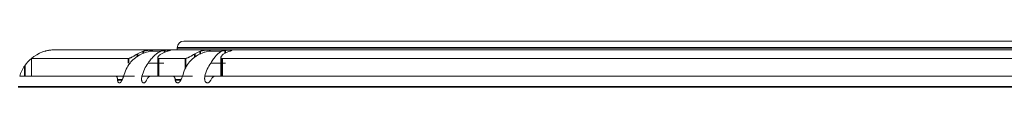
# Model space of a CAD drawing. Header units: millimetres. Extents: x 4 to 1188, y 1 to 840.
# Tile 56 of 256: x 308.047 to 317.953, y 422.769 to 423.229. Entities that reach past the tile are written whole.
import ezdxf

# ---------------------------------------------------------------- set-up
doc = ezdxf.new("R2010")
doc.units = ezdxf.units.MM
doc.layers.add('1', color=7, linetype='Continuous')

msp = doc.modelspace()

# ---------------------------------------------------------------- linework, layer by layer
at = {"layer": '1', "color": 154, "linetype": 'Continuous', "lineweight": 13}
for p, q in [((309.6983, 423.2286), (327.6983, 423.2286)), ((308.4049, 423.142), (328.9916, 423.142)), ((309.4639, 423.1264), (309.3522, 423.1264)), ((309.3652, 423.1294), (309.3652, 423.1264)), ((309.6316, 423.142), (309.6316, 423.162)), ((310.075, 423.1264), (309.9384, 423.1264)), ((309.9514, 423.1303), (309.9514, 423.1264)), ((309.9515, 423.1309), (309.9585, 423.1352)), ((309.9585, 423.1352), (309.9656, 423.1387)), ((309.1421, 423.0546), (308.1649, 423.0546)), ((308.1649, 422.8753), (308.1649, 423.0546)), ((309.4355, 423.0614), (309.4355, 422.8753)), ((309.7147, 423.0546), (309.4436, 423.0546)), ((310.0709, 423.0645), (310.0709, 422.8753)), ((327.3135, 423.0546), (310.0831, 423.0546)), ((308.0472, 422.8753), (309.0148, 422.8753)), ((308.9938, 422.8753), (309.0832, 422.8753)), ((309.3615, 422.8753), (309.5888, 422.8753)), ((309.5649, 422.8753), (309.7147, 422.8753)), ((310.0124, 422.8753), (327.3816, 422.8753))]:
    msp.add_line(p, q, dxfattribs=at)
at = {"layer": '1', "color": 154, "linetype": 'Continuous', "lineweight": 35}
for p, q in [((309.2326, 423.1003), (309.2326, 423.0749)), ((309.2904, 423.1264), (309.2904, 423.1029)), ((309.3723, 423.1273), (309.3723, 423.1264)), ((309.504, 423.1352), (309.504, 423.1146)), ((327.7649, 423.162), (309.6316, 423.162)), ((309.8082, 423.1003), (309.8082, 423.0661)), ((309.8623, 423.1264), (309.8623, 423.0959)), ((309.9623, 423.1273), (309.9623, 423.1264)), ((310.1147, 423.1352), (310.1147, 423.1069)), ((309.1421, 423.0079), (309.1421, 423.0546)), ((309.4436, 423.0546), (309.4436, 422.8753)), ((309.7147, 422.9557), (309.7147, 423.0546)), ((310.0831, 423.0546), (310.0831, 422.8753)), ((308.0983, 422.9815), (308.0983, 422.8753)), ((308.0316, 422.7686), (329.3649, 422.7686))]:
    msp.add_line(p, q, dxfattribs=at)
at = {"layer": '1', "color": 154, "linetype": 'Continuous', "lineweight": 13}
for centre, radius, start, end in [((309.6983, 423.162), 0.0667, 90, 180), ((308.4049, 422.7686), 0.3733, 90, 130.0052), ((308.4049, 422.7686), 0.3733, 130.0052, 145.22806)]:
    msp.add_arc(centre, radius, start, end, dxfattribs=at)
for centre, major_axis, ratio, start_param, end_param in [((309.4154, 422.7686), (0, -0.3733), 0.901833, 4.014167, 4.422637), ((309.593, 422.7686), (0, 0.3733), 0.884581, 0.872574, 1.281045), ((309.9881, 422.7686), (0, -0.3733), 0.846193, 4.014167, 4.422637), ((310.2051, 422.7686), (0, 0.3733), 0.825113, 0.872574, 1.281045)]:
    msp.add_ellipse(centre, major_axis=major_axis, ratio=ratio, start_param=start_param, end_param=end_param, dxfattribs=at)
for points, knots in [([(308.2784, 423.1198), (308.2859, 423.1226), (308.2934, 423.125), (308.3039, 423.128), (308.3068, 423.1288), (308.3125, 423.1303), (308.3154, 423.1311), (308.324, 423.1331), (308.3298, 423.1344), (308.347, 423.1376), (308.3586, 423.1392), (308.3759, 423.1409), (308.3846, 423.1415), (308.3948, 423.1418), (308.3991, 423.1419), (308.402, 423.1419), (308.4035, 423.142), (308.4049, 423.142)], [0, 0, 0, 0, 0.182478, 0.182478, 0.250605, 0.250605, 0.318731, 0.318731, 0.454985, 0.454985, 0.727493, 0.727493, 0.863746, 0.931873, 0.965937, 0.965937, 1, 1, 1, 1]), ([(309.2326, 423.1003), (309.2286, 423.098), (309.2246, 423.0957), (309.2165, 423.091), (309.2124, 423.0885), (309.206, 423.0849), (309.2039, 423.0836), (309.1996, 423.0812), (309.1975, 423.0799), (309.1912, 423.0763), (309.1871, 423.0739), (309.1809, 423.0705), (309.1788, 423.0693), (309.1747, 423.0671), (309.1708, 423.065), (309.1669, 423.0631), (309.1641, 423.0617), (309.1632, 423.0613), (309.1613, 423.0604), (309.1604, 423.06), (309.156, 423.0581), (309.1527, 423.0568), (309.1483, 423.0555), (309.1469, 423.0552), (309.1443, 423.0547), (309.1432, 423.0546), (309.1421, 423.0546)], [0, 0, 0, 0, 0.125, 0.125, 0.25, 0.25, 0.3125, 0.3125, 0.375, 0.375, 0.5, 0.5, 0.5625, 0.5625, 0.625, 0.6875, 0.6875, 0.71875, 0.71875, 0.75, 0.75, 0.875, 0.875, 0.9375, 0.9375, 1, 1, 1, 1]), ([(309.1575, 423.0086), (309.1696, 423.0235), (309.1829, 423.0371), (309.2048, 423.0557), (309.2124, 423.0616), (309.2223, 423.0686), (309.2243, 423.07), (309.2283, 423.0727), (309.2303, 423.074), (309.2365, 423.078), (309.2406, 423.0805), (309.2615, 423.0928), (309.2789, 423.1012), (309.3013, 423.1102), (309.3058, 423.112), (309.315, 423.1153), (309.3196, 423.1168), (309.3334, 423.1213), (309.3428, 423.124), (309.3522, 423.1264)], [0, 0, 0, 0, 0.25, 0.25, 0.375, 0.375, 0.40625, 0.40625, 0.4375, 0.4375, 0.5, 0.5, 0.75, 0.75, 0.8125, 0.8125, 0.875, 0.875, 1, 1, 1, 1]), ([(309.3868, 423.1395), (309.3867, 423.1396), (309.3865, 423.1396), (309.3859, 423.1397), (309.3856, 423.1398), (309.3843, 423.1399), (309.3831, 423.1399), (309.3809, 423.14), (309.3801, 423.14), (309.3784, 423.14), (309.3775, 423.1399), (309.3745, 423.1399), (309.3723, 423.1398), (309.3686, 423.1396), (309.3673, 423.1395), (309.3646, 423.1394), (309.3633, 423.1393), (309.359, 423.139), (309.3559, 423.1388), (309.3511, 423.1383), (309.3495, 423.1382), (309.3461, 423.1378), (309.3444, 423.1376), (309.3393, 423.137), (309.3358, 423.1366), (309.3304, 423.1358), (309.3286, 423.1355), (309.325, 423.1349), (309.3232, 423.1346), (309.3178, 423.1336), (309.3142, 423.1328), (309.3089, 423.1316), (309.3071, 423.1312), (309.3037, 423.1303), (309.3019, 423.1298), (309.2969, 423.1284), (309.2936, 423.1275), (309.2904, 423.1264)], [0, 0, 0, 0, 0.03671, 0.03671, 0.078592, 0.078592, 0.162356, 0.162356, 0.204238, 0.204238, 0.246121, 0.246121, 0.329885, 0.329885, 0.371767, 0.371767, 0.413649, 0.413649, 0.497414, 0.497414, 0.539296, 0.539296, 0.581178, 0.581178, 0.664943, 0.664943, 0.706825, 0.706825, 0.748707, 0.748707, 0.832471, 0.832471, 0.874353, 0.874353, 0.916236, 0.916236, 1, 1, 1, 1]), ([(309.4639, 423.1264), (309.459, 423.124), (309.4541, 423.1213), (309.4441, 423.1153), (309.4391, 423.1121), (309.4239, 423.1013), (309.4135, 423.0929), (309.4002, 423.0805), (309.3975, 423.0779), (309.3922, 423.0726), (309.3842, 423.0645), (309.3763, 423.0557), (309.3605, 423.0371), (309.3502, 423.0235), (309.34, 423.0086)], [0, 0, 0, 0, 0.125, 0.125, 0.25, 0.25, 0.5, 0.5, 0.5625, 0.5625, 0.625, 0.75, 0.75, 1, 1, 1, 1]), ([(309.3723, 423.1273), (309.3696, 423.1273), (309.3677, 423.1275), (309.3659, 423.1281), (309.3655, 423.1284), (309.3651, 423.129), (309.3651, 423.1293), (309.3655, 423.1301), (309.3658, 423.1305), (309.3669, 423.1313), (309.3684, 423.1323), (309.3706, 423.1332), (309.3731, 423.1342), (309.3745, 423.1347), (309.3761, 423.1352)], [0, 0, 0, 0, 0.25, 0.25, 0.375, 0.375, 0.5, 0.5, 0.625, 0.625, 0.75, 0.875, 0.875, 1, 1, 1, 1]), ([(309.3761, 423.1352), (309.3781, 423.1358), (309.3816, 423.1368), (309.384, 423.1376), (309.3858, 423.1383), (309.3865, 423.1386), (309.387, 423.139), (309.3871, 423.1391), (309.3871, 423.1392)], [0, 0, 0, 0, 0.28169, 0.56338, 0.56338, 0.84507, 0.84507, 1, 1, 1, 1]), ([(309.4436, 423.0546), (309.4412, 423.0546), (309.4394, 423.055), (309.4374, 423.0563), (309.4369, 423.0569), (309.4361, 423.0581), (309.4355, 423.0595), (309.4355, 423.0612), (309.4356, 423.0626), (309.4357, 423.0631), (309.4359, 423.064), (309.436, 423.0645), (309.4368, 423.0671), (309.4378, 423.0692), (309.4399, 423.0727), (309.4408, 423.0739), (309.4426, 423.0763), (309.4436, 423.0775), (309.4468, 423.0811), (309.4492, 423.0836), (309.4534, 423.0873), (309.4549, 423.0885), (309.458, 423.0909), (309.4596, 423.0921), (309.4647, 423.0957), (309.4683, 423.098), (309.4722, 423.1003)], [0, 0, 0, 0, 0.125, 0.125, 0.1875, 0.1875, 0.25, 0.3125, 0.3125, 0.34375, 0.34375, 0.375, 0.375, 0.5, 0.5, 0.5625, 0.5625, 0.625, 0.625, 0.75, 0.75, 0.8125, 0.8125, 0.875, 0.875, 1, 1, 1, 1]), ([(309.504, 423.1352), (309.4981, 423.1342), (309.4925, 423.1332), (309.4856, 423.132), (309.4842, 423.1318), (309.4815, 423.1313), (309.4802, 423.1311), (309.4763, 423.1305), (309.4712, 423.1297), (309.4666, 423.129), (309.4632, 423.1285), (309.4621, 423.1284), (309.46, 423.1281), (309.459, 423.128), (309.4542, 423.1275), (309.4509, 423.1273), (309.4482, 423.1273)], [0, 0, 0, 0, 0.25, 0.25, 0.3125, 0.3125, 0.375, 0.375, 0.5, 0.625, 0.625, 0.6875, 0.6875, 0.75, 0.75, 1, 1, 1, 1]), ([(309.5301, 423.1264), (309.5332, 423.1275), (309.5393, 423.1294), (309.5447, 423.1312), (309.5485, 423.1324), (309.5497, 423.1328), (309.5521, 423.1335), (309.5532, 423.1339), (309.5563, 423.1349), (309.5582, 423.1355), (309.5606, 423.1363), (309.5614, 423.1365), (309.5627, 423.137), (309.5633, 423.1372), (309.5649, 423.1378), (309.5657, 423.1382), (309.5664, 423.1386), (309.5666, 423.1387), (309.5668, 423.139), (309.5668, 423.1391), (309.5666, 423.1394), (309.5662, 423.1395), (309.5652, 423.1397), (309.5647, 423.1398), (309.5637, 423.1399), (309.5631, 423.1399), (309.5612, 423.14), (309.5596, 423.14), (309.5569, 423.14), (309.5559, 423.1399), (309.5538, 423.1399), (309.5527, 423.1399), (309.5492, 423.1397), (309.5466, 423.1396), (309.5425, 423.1394), (309.541, 423.1393), (309.538, 423.1391), (309.5365, 423.139), (309.5319, 423.1386), (309.5286, 423.1383), (309.5235, 423.1378), (309.5218, 423.1376), (309.5183, 423.1372), (309.5165, 423.137), (309.5112, 423.1363), (309.5076, 423.1358), (309.504, 423.1352)], [0, 0, 0, 0, 0.0625, 0.125, 0.125, 0.15625, 0.15625, 0.1875, 0.1875, 0.25, 0.25, 0.28125, 0.28125, 0.3125, 0.3125, 0.375, 0.375, 0.40625, 0.40625, 0.4375, 0.4375, 0.5, 0.5, 0.53125, 0.53125, 0.5625, 0.5625, 0.625, 0.625, 0.65625, 0.65625, 0.6875, 0.6875, 0.75, 0.75, 0.78125, 0.78125, 0.8125, 0.8125, 0.875, 0.875, 0.90625, 0.90625, 0.9375, 0.9375, 1, 1, 1, 1]), ([(309.8082, 423.1003), (309.8045, 423.098), (309.8007, 423.0957), (309.7929, 423.091), (309.7889, 423.0885), (309.7826, 423.0849), (309.7805, 423.0836), (309.7763, 423.0812), (309.7742, 423.0799), (309.7678, 423.0763), (309.7636, 423.0739), (309.7572, 423.0705), (309.7551, 423.0693), (309.7509, 423.0671), (309.7467, 423.065), (309.7426, 423.0631), (309.7396, 423.0617), (309.7386, 423.0613), (309.7366, 423.0604), (309.7356, 423.06), (309.7307, 423.0581), (309.7271, 423.0568), (309.722, 423.0555), (309.7204, 423.0552), (309.7174, 423.0547), (309.716, 423.0546), (309.7147, 423.0546)], [0, 0, 0, 0, 0.125, 0.125, 0.25, 0.25, 0.3125, 0.3125, 0.375, 0.375, 0.5, 0.5, 0.5625, 0.5625, 0.625, 0.6875, 0.6875, 0.71875, 0.71875, 0.75, 0.75, 0.875, 0.875, 0.9375, 0.9375, 1, 1, 1, 1]), ([(309.7461, 423.0086), (309.7577, 423.0235), (309.7706, 423.0371), (309.7919, 423.0557), (309.7994, 423.0616), (309.8091, 423.0686), (309.811, 423.07), (309.815, 423.0727), (309.817, 423.074), (309.8231, 423.078), (309.8271, 423.0805), (309.8478, 423.0928), (309.865, 423.1012), (309.8875, 423.1102), (309.892, 423.112), (309.9011, 423.1153), (309.9057, 423.1168), (309.9196, 423.1213), (309.929, 423.124), (309.9384, 423.1264)], [0, 0, 0, 0, 0.25, 0.25, 0.375, 0.375, 0.40625, 0.40625, 0.4375, 0.4375, 0.5, 0.5, 0.75, 0.75, 0.8125, 0.8125, 0.875, 0.875, 1, 1, 1, 1]), ([(309.9642, 423.1395), (309.9639, 423.1396), (309.9635, 423.1396), (309.9626, 423.1397), (309.9621, 423.1398), (309.9601, 423.1399), (309.9586, 423.1399), (309.9558, 423.14), (309.9549, 423.14), (309.9528, 423.14), (309.9517, 423.1399), (309.9482, 423.1399), (309.9457, 423.1398), (309.9415, 423.1396), (309.9401, 423.1395), (309.9371, 423.1394), (309.9356, 423.1393), (309.931, 423.139), (309.9277, 423.1388), (309.9226, 423.1383), (309.9209, 423.1382), (309.9174, 423.1378), (309.9157, 423.1376), (309.9104, 423.137), (309.9068, 423.1366), (309.9013, 423.1358), (309.8995, 423.1355), (309.8959, 423.1349), (309.8941, 423.1346), (309.8887, 423.1336), (309.8852, 423.1328), (309.88, 423.1316), (309.8782, 423.1312), (309.8749, 423.1303), (309.8732, 423.1298), (309.8684, 423.1284), (309.8653, 423.1275), (309.8623, 423.1264)], [0, 0, 0, 0, 0.03669, 0.03669, 0.078573, 0.078573, 0.162339, 0.162339, 0.204222, 0.204222, 0.246105, 0.246105, 0.329871, 0.329871, 0.371754, 0.371754, 0.413637, 0.413637, 0.497403, 0.497403, 0.539286, 0.539286, 0.581169, 0.581169, 0.664935, 0.664935, 0.706819, 0.706819, 0.748702, 0.748702, 0.832468, 0.832468, 0.874351, 0.874351, 0.916234, 0.916234, 1, 1, 1, 1]), ([(309.9623, 423.1273), (309.9591, 423.1273), (309.9565, 423.1275), (309.9538, 423.1281), (309.9531, 423.1284), (309.952, 423.129), (309.9516, 423.1293), (309.9514, 423.1299), (309.9514, 423.13), (309.9514, 423.1302)], [0, 0, 0, 0, 0.451009, 0.451009, 0.676514, 0.676514, 0.902018, 0.902018, 1, 1, 1, 1]), ([(310.075, 423.1264), (310.071, 423.124), (310.067, 423.1213), (310.0589, 423.1153), (310.0548, 423.1121), (310.0422, 423.1013), (310.0335, 423.0929), (310.0222, 423.0805), (310.0199, 423.0779), (310.0153, 423.0726), (310.0084, 423.0645), (310.0015, 423.0557), (309.9876, 423.0371), (309.9783, 423.0235), (309.9691, 423.0086)], [0, 0, 0, 0, 0.125, 0.125, 0.25, 0.25, 0.5, 0.5, 0.5625, 0.5625, 0.625, 0.75, 0.75, 1, 1, 1, 1]), ([(310.1147, 423.1352), (310.1089, 423.1342), (310.1031, 423.1332), (310.096, 423.132), (310.0946, 423.1318), (310.0918, 423.1313), (310.0904, 423.1311), (310.0863, 423.1305), (310.0809, 423.1297), (310.0759, 423.129), (310.0723, 423.1285), (310.0711, 423.1284), (310.0688, 423.1281), (310.0676, 423.128), (310.0622, 423.1275), (310.0584, 423.1273), (310.0551, 423.1273)], [0, 0, 0, 0, 0.25, 0.25, 0.3125, 0.3125, 0.375, 0.375, 0.5, 0.625, 0.625, 0.6875, 0.6875, 0.75, 0.75, 1, 1, 1, 1]), ([(310.0831, 423.0546), (310.0802, 423.0546), (310.0779, 423.055), (310.0751, 423.0563), (310.0743, 423.0569), (310.073, 423.0581), (310.0719, 423.0595), (310.0713, 423.0612), (310.071, 423.0626), (310.071, 423.0631), (310.0709, 423.064), (310.0709, 423.0645), (310.0711, 423.0671), (310.0716, 423.0692), (310.073, 423.0727), (310.0736, 423.0739), (310.0749, 423.0763), (310.0757, 423.0775), (310.0783, 423.0811), (310.0803, 423.0836), (310.084, 423.0873), (310.0853, 423.0885), (310.088, 423.0909), (310.0894, 423.0921), (310.094, 423.0957), (310.0973, 423.098), (310.101, 423.1003)], [0, 0, 0, 0, 0.125, 0.125, 0.1875, 0.1875, 0.25, 0.3125, 0.3125, 0.34375, 0.34375, 0.375, 0.375, 0.5, 0.5, 0.5625, 0.5625, 0.625, 0.625, 0.75, 0.75, 0.8125, 0.8125, 0.875, 0.875, 1, 1, 1, 1]), ([(310.1551, 423.1264), (310.1581, 423.1275), (310.1637, 423.1294), (310.1685, 423.1312), (310.1719, 423.1324), (310.1729, 423.1328), (310.1749, 423.1335), (310.1759, 423.1339), (310.1785, 423.1349), (310.18, 423.1355), (310.1818, 423.1363), (310.1824, 423.1365), (310.1834, 423.137), (310.1838, 423.1372), (310.1847, 423.1378), (310.1851, 423.1382), (310.1852, 423.1386), (310.1852, 423.1387), (310.1849, 423.139), (310.1847, 423.1391), (310.1839, 423.1394), (310.1831, 423.1395), (310.1814, 423.1397), (310.1808, 423.1398), (310.1794, 423.1399), (310.1786, 423.1399), (310.1761, 423.14), (310.1742, 423.14), (310.1709, 423.14), (310.1697, 423.1399), (310.1673, 423.1399), (310.166, 423.1399), (310.162, 423.1397), (310.1592, 423.1396), (310.1547, 423.1394), (310.1531, 423.1393), (310.1499, 423.1391), (310.1483, 423.139), (310.1433, 423.1386), (310.1399, 423.1383), (310.1346, 423.1378), (310.1328, 423.1376), (310.1292, 423.1372), (310.1274, 423.137), (310.122, 423.1363), (310.1183, 423.1358), (310.1147, 423.1352)], [0, 0, 0, 0, 0.0625, 0.125, 0.125, 0.15625, 0.15625, 0.1875, 0.1875, 0.25, 0.25, 0.28125, 0.28125, 0.3125, 0.3125, 0.375, 0.375, 0.40625, 0.40625, 0.4375, 0.4375, 0.5, 0.5, 0.53125, 0.53125, 0.5625, 0.5625, 0.625, 0.625, 0.65625, 0.65625, 0.6875, 0.6875, 0.75, 0.75, 0.78125, 0.78125, 0.8125, 0.8125, 0.875, 0.875, 0.90625, 0.90625, 0.9375, 0.9375, 1, 1, 1, 1]), ([(308.0472, 422.8753), (308.0499, 422.8845), (308.053, 422.8936), (308.06, 422.9117), (308.0638, 422.9206), (308.0722, 422.9383), (308.0768, 422.9471), (308.0844, 422.9601), (308.087, 422.9644), (308.0925, 422.9731), (308.0953, 422.9773), (308.0983, 422.9815)], [0, 0, 0, 0, 0.25, 0.25, 0.5, 0.5, 0.75, 0.75, 0.875, 0.875, 1, 1, 1, 1]), ([(309.0148, 422.8753), (309.0174, 422.8753), (309.0196, 422.8745), (309.0221, 422.8725), (309.0226, 422.872), (309.0235, 422.871), (309.024, 422.8704), (309.0252, 422.8687), (309.026, 422.8673), (309.0271, 422.865), (309.0274, 422.8642), (309.028, 422.8625), (309.0283, 422.8616), (309.0291, 422.8588), (309.0301, 422.8547), (309.0307, 422.8502), (309.0311, 422.8466), (309.0312, 422.8453), (309.0314, 422.8428), (309.0315, 422.8415), (309.0316, 422.8401)], [0, 0, 0, 0, 0.25, 0.25, 0.3125, 0.3125, 0.375, 0.375, 0.5, 0.5, 0.5625, 0.5625, 0.625, 0.625, 0.75, 0.875, 0.875, 0.9375, 0.9375, 1, 1, 1, 1]), ([(309.0316, 422.8401), (309.0317, 422.837), (309.0321, 422.834), (309.0328, 422.8298), (309.0331, 422.8284), (309.0337, 422.8258), (309.0341, 422.8245), (309.0353, 422.8209), (309.0363, 422.8189), (309.038, 422.8162), (309.0386, 422.8154), (309.0398, 422.8139), (309.0404, 422.8132), (309.0424, 422.8114), (309.0438, 422.8105), (309.046, 422.8096), (309.0467, 422.8093), (309.0482, 422.809), (309.049, 422.8088), (309.0512, 422.8086), (309.0528, 422.8086), (309.0551, 422.8091), (309.0559, 422.8093), (309.0575, 422.81), (309.0583, 422.8104), (309.0607, 422.8119), (309.0623, 422.8132), (309.0646, 422.8157), (309.0654, 422.8167), (309.0669, 422.8186), (309.0677, 422.8197), (309.0699, 422.8231), (309.0714, 422.8256), (309.0735, 422.8296), (309.0742, 422.831), (309.0756, 422.8338), (309.0763, 422.8353), (309.0783, 422.8397), (309.0797, 422.8427), (309.0823, 422.849), (309.0836, 422.8522), (309.0862, 422.8587), (309.0875, 422.862), (309.0901, 422.8686), (309.0914, 422.8719), (309.0927, 422.8753)], [0, 0, 0, 0, 0.0625, 0.0625, 0.09375, 0.09375, 0.125, 0.125, 0.1875, 0.1875, 0.21875, 0.21875, 0.25, 0.25, 0.3125, 0.3125, 0.34375, 0.34375, 0.375, 0.375, 0.4375, 0.4375, 0.46875, 0.46875, 0.5, 0.5, 0.5625, 0.5625, 0.59375, 0.59375, 0.625, 0.625, 0.6875, 0.6875, 0.71875, 0.71875, 0.75, 0.75, 0.8125, 0.8125, 0.875, 0.875, 0.9375, 0.9375, 1, 1, 1, 1]), ([(309.2765, 422.8753), (309.2751, 422.8684), (309.2741, 422.8615), (309.2735, 422.8515), (309.2734, 422.8482), (309.2735, 422.8434), (309.2736, 422.8418), (309.2738, 422.8386), (309.274, 422.837), (309.2747, 422.8325), (309.2753, 422.8296), (309.2764, 422.8257), (309.2769, 422.8244), (309.2779, 422.822), (309.2794, 422.8186), (309.2813, 422.816), (309.2835, 422.8137), (309.2842, 422.8131), (309.2857, 422.8119), (309.2865, 422.8114), (309.2888, 422.8101), (309.2904, 422.8095), (309.2929, 422.8089), (309.2938, 422.8088), (309.2955, 422.8086), (309.2963, 422.8086), (309.2989, 422.8087), (309.3007, 422.8091), (309.3033, 422.8101), (309.3042, 422.8106), (309.306, 422.8116), (309.3086, 422.8135), (309.3111, 422.8161), (309.3137, 422.8191), (309.3145, 422.8202), (309.3161, 422.8225), (309.3177, 422.825), (309.3193, 422.8276), (309.3208, 422.8303), (309.3216, 422.8318), (309.3238, 422.8361), (309.3252, 422.8391), (309.3267, 422.8423)], [0, 0, 0, 0, 0.125, 0.125, 0.1875, 0.1875, 0.21875, 0.21875, 0.25, 0.25, 0.3125, 0.3125, 0.34375, 0.34375, 0.375, 0.4375, 0.4375, 0.46875, 0.46875, 0.5, 0.5, 0.5625, 0.5625, 0.59375, 0.59375, 0.625, 0.625, 0.6875, 0.6875, 0.71875, 0.71875, 0.75, 0.8125, 0.8125, 0.84375, 0.84375, 0.875, 0.90625, 0.90625, 0.9375, 0.9375, 1, 1, 1, 1]), ([(309.3267, 422.8423), (309.329, 422.8473), (309.3315, 422.8518), (309.335, 422.8569), (309.3357, 422.8579), (309.3372, 422.8598), (309.338, 422.8607), (309.3402, 422.8633), (309.3432, 422.8665), (309.3463, 422.8691), (309.3487, 422.8708), (309.3495, 422.8713), (309.351, 422.8722), (309.3518, 422.8726), (309.3557, 422.8745), (309.3586, 422.8753), (309.3615, 422.8753)], [0, 0, 0, 0, 0.25, 0.25, 0.3125, 0.3125, 0.375, 0.375, 0.5, 0.625, 0.625, 0.6875, 0.6875, 0.75, 0.75, 1, 1, 1, 1]), ([(309.5888, 422.8753), (309.592, 422.8753), (309.5949, 422.8745), (309.5981, 422.8725), (309.5988, 422.872), (309.6, 422.871), (309.6006, 422.8704), (309.6023, 422.8687), (309.6034, 422.8673), (309.6049, 422.865), (309.6053, 422.8642), (309.6062, 422.8625), (309.6067, 422.8616), (309.6079, 422.8588), (309.6093, 422.8547), (309.6104, 422.8502), (309.6111, 422.8466), (309.6113, 422.8453), (309.6117, 422.8428), (309.6119, 422.8415), (309.612, 422.8401)], [0, 0, 0, 0, 0.25, 0.25, 0.3125, 0.3125, 0.375, 0.375, 0.5, 0.5, 0.5625, 0.5625, 0.625, 0.625, 0.75, 0.875, 0.875, 0.9375, 0.9375, 1, 1, 1, 1]), ([(309.612, 422.8401), (309.6124, 422.837), (309.6129, 422.834), (309.614, 422.8298), (309.6145, 422.8284), (309.6154, 422.8258), (309.6159, 422.8245), (309.6176, 422.8209), (309.6189, 422.8189), (309.621, 422.8162), (309.6218, 422.8154), (309.6233, 422.8139), (309.6242, 422.8132), (309.6267, 422.8114), (309.6284, 422.8105), (309.6311, 422.8096), (309.632, 422.8093), (309.6339, 422.809), (309.6349, 422.8088), (309.6377, 422.8086), (309.6396, 422.8086), (309.6425, 422.8091), (309.6434, 422.8093), (309.6454, 422.81), (309.6464, 422.8104), (309.6493, 422.8119), (309.6512, 422.8132), (309.654, 422.8157), (309.6549, 422.8167), (309.6567, 422.8186), (309.6576, 422.8197), (309.6603, 422.8231), (309.662, 422.8256), (309.6645, 422.8296), (309.6653, 422.831), (309.6669, 422.8338), (309.6676, 422.8353), (309.6699, 422.8397), (309.6714, 422.8427), (309.6743, 422.849), (309.6757, 422.8522), (309.6785, 422.8587), (309.6799, 422.862), (309.6826, 422.8686), (309.684, 422.8719), (309.6854, 422.8753)], [0, 0, 0, 0, 0.0625, 0.0625, 0.09375, 0.09375, 0.125, 0.125, 0.1875, 0.1875, 0.21875, 0.21875, 0.25, 0.25, 0.3125, 0.3125, 0.34375, 0.34375, 0.375, 0.375, 0.4375, 0.4375, 0.46875, 0.46875, 0.5, 0.5, 0.5625, 0.5625, 0.59375, 0.59375, 0.625, 0.625, 0.6875, 0.6875, 0.71875, 0.71875, 0.75, 0.75, 0.8125, 0.8125, 0.875, 0.875, 0.9375, 0.9375, 1, 1, 1, 1]), ([(309.9099, 422.8753), (309.9087, 422.8684), (309.908, 422.8615), (309.9078, 422.8515), (309.9079, 422.8482), (309.9083, 422.8434), (309.9084, 422.8418), (309.9089, 422.8386), (309.9092, 422.837), (309.9101, 422.8325), (309.911, 422.8296), (309.9126, 422.8257), (309.9132, 422.8244), (309.9144, 422.822), (309.9164, 422.8186), (309.9188, 422.816), (309.9215, 422.8137), (309.9224, 422.8131), (309.9242, 422.8119), (309.9252, 422.8114), (309.928, 422.8101), (309.93, 422.8095), (309.9331, 422.8089), (309.9341, 422.8088), (309.9362, 422.8086), (309.9372, 422.8086), (309.9403, 422.8087), (309.9424, 422.8091), (309.9455, 422.8101), (309.9466, 422.8106), (309.9487, 422.8116), (309.9518, 422.8135), (309.9548, 422.8161), (309.9578, 422.8191), (309.9588, 422.8202), (309.9606, 422.8225), (309.9625, 422.825), (309.9642, 422.8276), (309.966, 422.8303), (309.9668, 422.8318), (309.9694, 422.8361), (309.971, 422.8391), (309.9725, 422.8423)], [0, 0, 0, 0, 0.125, 0.125, 0.1875, 0.1875, 0.21875, 0.21875, 0.25, 0.25, 0.3125, 0.3125, 0.34375, 0.34375, 0.375, 0.4375, 0.4375, 0.46875, 0.46875, 0.5, 0.5, 0.5625, 0.5625, 0.59375, 0.59375, 0.625, 0.625, 0.6875, 0.6875, 0.71875, 0.71875, 0.75, 0.8125, 0.8125, 0.84375, 0.84375, 0.875, 0.90625, 0.90625, 0.9375, 0.9375, 1, 1, 1, 1]), ([(309.9725, 422.8423), (309.975, 422.8473), (309.9779, 422.8518), (309.9818, 422.8569), (309.9826, 422.8579), (309.9843, 422.8598), (309.9851, 422.8607), (309.9876, 422.8633), (309.9911, 422.8665), (309.9947, 422.8691), (309.9974, 422.8708), (309.9983, 422.8713), (310.0001, 422.8722), (310.001, 422.8726), (310.0055, 422.8745), (310.009, 422.8753), (310.0124, 422.8753)], [0, 0, 0, 0, 0.25, 0.25, 0.3125, 0.3125, 0.375, 0.375, 0.5, 0.625, 0.625, 0.6875, 0.6875, 0.75, 0.75, 1, 1, 1, 1])]:
    msp.add_open_spline(points, degree=3, knots=knots, dxfattribs=at)
for points, degree in [([(309.2904, 423.1264), (309.2804, 423.1231), (309.2608, 423.1154), (309.2418, 423.1056), (309.2326, 423.1003)], 3), ([(309.4482, 423.1273), (309.4229, 423.1274), (309.3976, 423.1274), (309.3723, 423.1273)], 3), ([(309.4722, 423.1003), (309.4815, 423.1056), (309.5004, 423.1154), (309.5201, 423.1231), (309.5301, 423.1264)], 3), ([(309.8623, 423.1264), (309.853, 423.1231), (309.8346, 423.1154), (309.8169, 423.1056), (309.8082, 423.1003)], 3), ([(310.0551, 423.1273), (310.0242, 423.1274), (309.9933, 423.1274), (309.9623, 423.1273)], 3), ([(310.101, 423.1003), (310.1097, 423.1056), (310.1274, 423.1154), (310.1458, 423.1231), (310.1551, 423.1264)], 3), ([(309.4986, 423.0086), (309.34, 423.0086)], 1), ([(310.1171, 423.0086), (309.9691, 423.0086)], 1), ([(309.2025, 422.8753), (309.0927, 422.8753)], 1), ([(309.4986, 422.8753), (309.2765, 422.8753)], 1), ([(309.7868, 422.8753), (309.6854, 422.8753)], 1), ([(310.1171, 422.8753), (309.9099, 422.8753)], 1)]:
    msp.add_open_spline(points, degree=degree, dxfattribs=at)
at = {"layer": '1', "color": 154, "linetype": 'Continuous', "lineweight": 35}
msp.add_open_spline([(309.0782, 422.8401), (309.0626, 422.8401), (309.0471, 422.8401), (309.0316, 422.8401)], degree=3, dxfattribs=at)
msp.add_open_spline([(309.6696, 422.8401), (309.6667, 422.8401), (309.6639, 422.8401), (309.6447, 422.8401), (309.6284, 422.8401), (309.612, 422.8401)], degree=3, knots=[0, 0, 0, 0, 0.148931, 0.148931, 1, 1, 1, 1], dxfattribs=at)

doc.saveas('drawing.dxf')
